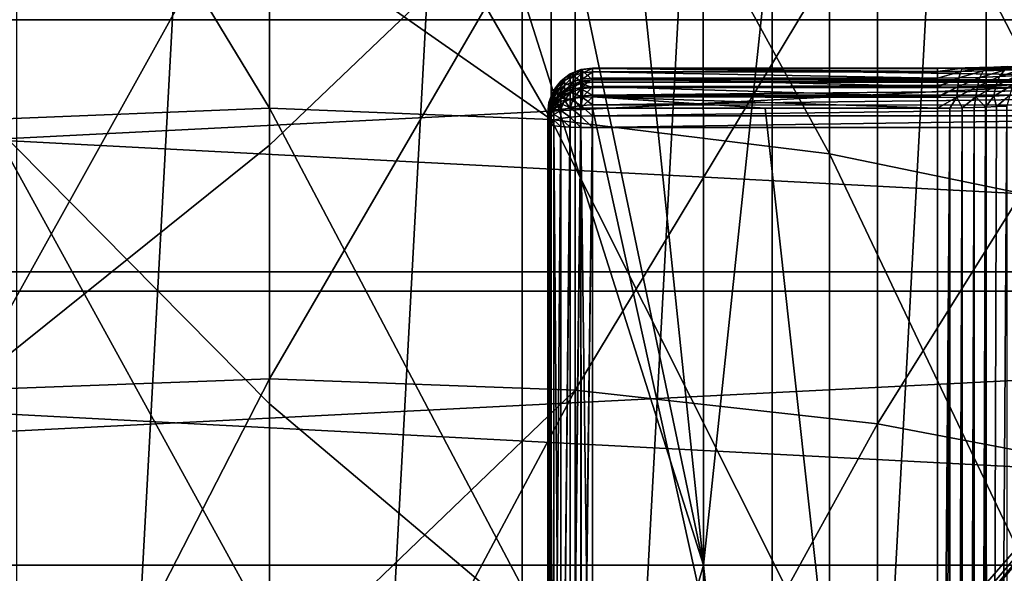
# Model space of a CAD drawing. Header units: millimetres. Extents: x -30 to 76, y -3 to 301.
# Tile 247 of 256: x -1.12 to 3.3, y 286.76 to 289.25. Entities that reach past the tile are written whole.
import ezdxf

# ---------------------------------------------------------------- set-up
doc = ezdxf.new("R2010")
doc.units = ezdxf.units.MM
doc.header["$LTSCALE"] = 81.481481
for name, color, linetype in [('132', 7, 'CONTINUOUS'), ('133', 7, 'CONTINUOUS'), ('134', 7, 'CONTINUOUS'), ('135', 7, 'CONTINUOUS'), ('183', 7, 'CONTINUOUS'), ('185', 7, 'CONTINUOUS'), ('190', 7, 'CONTINUOUS'), ('191', 7, 'CONTINUOUS'), ('192', 7, 'CONTINUOUS'), ('193', 7, 'CONTINUOUS'), ('194', 7, 'CONTINUOUS'), ('195', 7, 'CONTINUOUS'), ('196', 7, 'CONTINUOUS'), ('199', 7, 'CONTINUOUS'), ('201', 7, 'CONTINUOUS'), ('262', 7, 'CONTINUOUS'), ('280', 7, 'CONTINUOUS'), ('281', 7, 'CONTINUOUS'), ('366', 7, 'CONTINUOUS'), ('407', 7, 'CONTINUOUS'), ('408', 7, 'CONTINUOUS'), ('416', 7, 'CONTINUOUS'), ('418', 7, 'CONTINUOUS'), ('419', 7, 'CONTINUOUS')]:
    doc.layers.add(name, color=color, linetype=linetype)

msp = doc.modelspace()

# ---------------------------------------------------------------- linework, layer by layer
at = {"layer": '132', "color": 7, "linetype": 'CONTINUOUS', "true_color": 0xaaaaaa}
for points in [[(0, 290.0569, 7.6761), (1.3722, 290.0029, 7.7164), (0, 288.6884, 5.9213), (0, 290.0569, 7.6761)], [(1.3722, 287.5873, 4.7137), (0, 287.6382, 4.6696), (1.3722, 290.0029, 7.7164), (1.3722, 287.5873, 4.7137)], [(1.3722, 290.0029, 7.7164), (0, 287.6382, 4.6696), (0, 288.6884, 5.9213), (1.3722, 290.0029, 7.7164)], [(2.7313, 289.8414, 7.8371), (1.3722, 287.5873, 4.7137), (1.3722, 290.0029, 7.7164), (2.7313, 289.8414, 7.8371)], [(2.7313, 287.4348, 4.8456), (1.3722, 287.5873, 4.7137), (2.7313, 289.8414, 7.8371), (2.7313, 287.4348, 4.8456)], [(4.064, 289.574, 8.0369), (2.7313, 287.4348, 4.8456), (2.7313, 289.8414, 7.8371), (4.064, 289.574, 8.0369)], [(4.064, 287.1823, 5.064), (2.7313, 287.4348, 4.8456), (4.064, 289.574, 8.0369), (4.064, 287.1823, 5.064)], [(0, 287.6382, 4.6696), (1.3722, 287.5873, 4.7137), (0, 286.2651, 3.1421), (0, 287.6382, 4.6696)], [(1.3722, 284.9633, 1.8911), (0, 285.011, 1.8435), (1.3722, 287.5873, 4.7137), (1.3722, 284.9633, 1.8911)], [(1.3722, 287.5873, 4.7137), (0, 285.011, 1.8435), (0, 286.2651, 3.1421), (1.3722, 287.5873, 4.7137)], [(2.7313, 287.4348, 4.8456), (1.3722, 284.9633, 1.8911), (1.3722, 287.5873, 4.7137), (2.7313, 287.4348, 4.8456)], [(2.7313, 284.8207, 2.0336), (1.3722, 284.9633, 1.8911), (2.7313, 287.4348, 4.8456), (2.7313, 284.8207, 2.0336)], [(4.064, 287.1823, 5.064), (2.7313, 284.8207, 2.0336), (2.7313, 287.4348, 4.8456), (4.064, 287.1823, 5.064)], [(4.064, 284.5844, 2.2695), (2.7313, 284.8207, 2.0336), (4.064, 287.1823, 5.064), (4.064, 284.5844, 2.2695)]]:
    msp.add_3dface(points, dxfattribs=at)
at = {"layer": '133', "color": 7, "linetype": 'CONTINUOUS', "true_color": 0xaaaaaa}
for points in [[(0, 290.0569, 7.6761), (0, 288.6884, 5.9213), (-1.3722, 287.5873, 4.7137), (0, 290.0569, 7.6761)], [(0, 290.0569, 7.6761), (-1.3722, 287.5873, 4.7137), (-1.3722, 290.0029, 7.7164), (0, 290.0569, 7.6761)], [(0, 288.6884, 5.9213), (0, 287.6382, 4.6696), (-1.3722, 287.5873, 4.7137), (0, 288.6884, 5.9213)], [(0, 287.6382, 4.6696), (0, 286.2651, 3.1421), (-1.3722, 284.9633, 1.8911), (0, 287.6382, 4.6696)], [(0, 287.6382, 4.6696), (-1.3722, 284.9633, 1.8911), (-1.3722, 287.5873, 4.7137), (0, 287.6382, 4.6696)]]:
    msp.add_3dface(points, dxfattribs=at)
at = {"layer": '134', "color": 7, "linetype": 'CONTINUOUS', "true_color": 0xaaaaaa}
for points in [[(-1.2646, 288.804, 8.6123), (0, 288.8554, 8.5739), (-1.2646, 290.9382, 11.692), (-1.2646, 288.804, 8.6123)], [(-1.2646, 290.9382, 11.692), (0, 288.8554, 8.5739), (0, 289.6909, 9.7243), (-1.2646, 290.9382, 11.692)], [(0, 288.8554, 8.5739), (-1.2646, 288.804, 8.6123), (0, 287.5248, 6.8679), (0, 288.8554, 8.5739)], [(-1.2646, 286.4553, 5.6929), (0, 286.5038, 5.651), (-1.2646, 288.804, 8.6123), (-1.2646, 286.4553, 5.6929)], [(-1.2646, 288.804, 8.6123), (0, 286.5038, 5.651), (0, 287.5248, 6.8679), (-1.2646, 288.804, 8.6123)]]:
    msp.add_3dface(points, dxfattribs=at)
at = {"layer": '135', "color": 7, "linetype": 'CONTINUOUS', "true_color": 0xaaaaaa}
for points in [[(0, 290.9921, 11.6574), (0, 289.6909, 9.7243), (1.2646, 288.804, 8.6123), (0, 290.9921, 11.6574)], [(0, 290.9921, 11.6574), (1.2646, 288.804, 8.6123), (1.2646, 290.9382, 11.692), (0, 290.9921, 11.6574)], [(1.2646, 288.804, 8.6123), (2.5162, 288.6504, 8.7271), (1.2646, 290.9382, 11.692), (1.2646, 288.804, 8.6123)], [(1.2646, 290.9382, 11.692), (2.5162, 288.6504, 8.7271), (2.5162, 290.7768, 11.7955), (1.2646, 290.9382, 11.692)], [(2.5162, 288.6504, 8.7271), (3.742, 288.3961, 8.9171), (2.5162, 290.7768, 11.7955), (2.5162, 288.6504, 8.7271)], [(2.5162, 290.7768, 11.7955), (3.742, 288.3961, 8.9171), (3.742, 290.5096, 11.9668), (2.5162, 290.7768, 11.7955)], [(0, 289.6909, 9.7243), (0, 288.8554, 8.5739), (1.2646, 288.804, 8.6123), (0, 289.6909, 9.7243)], [(0, 288.8554, 8.5739), (0, 287.5248, 6.8679), (1.2646, 286.4553, 5.6929), (0, 288.8554, 8.5739)], [(0, 288.8554, 8.5739), (1.2646, 286.4553, 5.6929), (1.2646, 288.804, 8.6123), (0, 288.8554, 8.5739)], [(1.2646, 286.4553, 5.6929), (2.5162, 286.3103, 5.8184), (1.2646, 288.804, 8.6123), (1.2646, 286.4553, 5.6929)], [(1.2646, 288.804, 8.6123), (2.5162, 286.3103, 5.8184), (2.5162, 288.6504, 8.7271), (1.2646, 288.804, 8.6123)], [(2.5162, 286.3103, 5.8184), (3.742, 286.0703, 6.026), (2.5162, 288.6504, 8.7271), (2.5162, 286.3103, 5.8184)], [(2.5162, 288.6504, 8.7271), (3.742, 286.0703, 6.026), (3.742, 288.3961, 8.9171), (2.5162, 288.6504, 8.7271)], [(0, 287.5248, 6.8679), (0, 286.5038, 5.651), (1.2646, 286.4553, 5.6929), (0, 287.5248, 6.8679)]]:
    msp.add_3dface(points, dxfattribs=at)
at = {"layer": '183', "color": 7, "linetype": 'CONTINUOUS', "true_color": 0xaaaaaa}
for points in [[(3.2536, 289.0403, 128.7592), (5, 288.9832, 129.4125), (3.3163, 289.0429, 128.7292), (3.2536, 289.0403, 128.7592)], [(1.45, 288.9832, 129.4125), (5, 288.9832, 129.4125), (1.45, 289.0358, 128.8113), (1.45, 288.9832, 129.4125)], [(1.45, 289.0358, 128.8113), (5, 288.9832, 129.4125), (3, 289.0358, 128.8113), (1.45, 289.0358, 128.8113)], [(3, 289.0358, 128.8113), (5, 288.9832, 129.4125), (3.1257, 289.0369, 128.7986), (3, 289.0358, 128.8113)], [(3.1257, 289.0369, 128.7986), (5, 288.9832, 129.4125), (3.2536, 289.0403, 128.7592), (3.1257, 289.0369, 128.7986)]]:
    msp.add_3dface(points, dxfattribs=at)
at = {"layer": '185', "color": 7, "linetype": 'CONTINUOUS', "true_color": 0xaaaaaa}
for points in [[(5, 288.9832, 129.4125), (1.45, 288.9832, 129.4125), (1.45, 288.972, 129.463), (5, 288.9832, 129.4125)], [(5, 288.972, 129.4632), (5, 288.9832, 129.4125), (1.45, 288.972, 129.463), (5, 288.972, 129.4632)], [(5, 288.9481, 129.5093), (5, 288.972, 129.4632), (1.45, 288.9482, 129.5092), (5, 288.9481, 129.5093)], [(1.45, 288.9482, 129.5092), (5, 288.972, 129.4632), (1.45, 288.972, 129.463), (1.45, 288.9482, 129.5092)], [(1.45, 288.9132, 129.5476), (5, 288.9481, 129.5093), (1.45, 288.9482, 129.5092), (1.45, 288.9132, 129.5476)], [(5, 288.9132, 129.5477), (5, 288.9481, 129.5093), (1.45, 288.9132, 129.5476), (5, 288.9132, 129.5477)], [(5, 288.8695, 129.5758), (5, 288.9132, 129.5477), (1.45, 288.8696, 129.5758), (5, 288.8695, 129.5758)], [(1.45, 288.8696, 129.5758), (5, 288.9132, 129.5477), (1.45, 288.9132, 129.5476), (1.45, 288.8696, 129.5758)], [(1.45, 288.8201, 129.5918), (5, 288.8695, 129.5758), (1.45, 288.8696, 129.5758), (1.45, 288.8201, 129.5918)], [(5, 288.8201, 129.5918), (5, 288.8695, 129.5758), (1.45, 288.8201, 129.5918), (5, 288.8201, 129.5918)], [(5, 288.7682, 129.5944), (5, 288.8201, 129.5918), (1.45, 288.7682, 129.5944), (5, 288.7682, 129.5944)], [(1.45, 288.7682, 129.5944), (5, 288.8201, 129.5918), (1.45, 288.8201, 129.5918), (1.45, 288.7682, 129.5944)]]:
    msp.add_3dface(points, dxfattribs=at)
at = {"layer": '190', "color": 7, "linetype": 'CONTINUOUS', "true_color": 0xaaaaaa}
for points in [[(3.2233, 289.0377, 128.7246), (3.3263, 289.0419, 128.6765), (3.2065, 289.0227, 128.6768), (3.2233, 289.0377, 128.7246)], [(3.2065, 289.0227, 128.6768), (3.3263, 289.0419, 128.6765), (3.3017, 289.0265, 128.6324), (3.2065, 289.0227, 128.6768)], [(3.2536, 289.0403, 128.7592), (3.3163, 289.0429, 128.7292), (3.2233, 289.0377, 128.7246), (3.2536, 289.0403, 128.7592)], [(3.2233, 289.0377, 128.7246), (3.3163, 289.0429, 128.7292), (3.3263, 289.0419, 128.6765), (3.2233, 289.0377, 128.7246)], [(3, 289.0358, 128.8113), (3.1257, 289.0369, 128.7986), (3, 289.0342, 128.7637), (3, 289.0358, 128.8113)], [(3, 289.0342, 128.7637), (3.1257, 289.0369, 128.7986), (3.1134, 289.0351, 128.754), (3, 289.0342, 128.7637)], [(3, 289.0342, 128.7637), (3.1134, 289.0351, 128.754), (3, 289.0335, 128.7594), (3, 289.0342, 128.7637)], [(3, 289.0335, 128.7594), (3.1134, 289.0351, 128.754), (3, 289.0195, 128.7131), (3, 289.0335, 128.7594)], [(3, 289.0195, 128.7131), (3.1134, 289.0351, 128.754), (3.1049, 289.0203, 128.704), (3, 289.0195, 128.7131)], [(3, 289.0195, 128.7131), (3.1049, 289.0203, 128.704), (3, 289.018, 128.7099), (3, 289.0195, 128.7131)], [(3, 289.018, 128.7099), (3.1049, 289.0203, 128.704), (3, 288.9908, 128.6666), (3, 289.018, 128.7099)], [(3, 288.9908, 128.6666), (3.1049, 289.0203, 128.704), (3.0972, 288.9915, 128.6581), (3, 288.9908, 128.6666)], [(3.1049, 289.0203, 128.704), (3.2065, 289.0227, 128.6768), (3.0972, 288.9915, 128.6581), (3.1049, 289.0203, 128.704)], [(3.0972, 288.9915, 128.6581), (3.2065, 289.0227, 128.6768), (3.1914, 288.9937, 128.6329), (3.0972, 288.9915, 128.6581)], [(3.1134, 289.0351, 128.754), (3.2233, 289.0377, 128.7246), (3.1049, 289.0203, 128.704), (3.1134, 289.0351, 128.754)], [(3.1049, 289.0203, 128.704), (3.2233, 289.0377, 128.7246), (3.2065, 289.0227, 128.6768), (3.1049, 289.0203, 128.704)], [(3.1134, 289.0351, 128.754), (3.1257, 289.0369, 128.7986), (3.2233, 289.0377, 128.7246), (3.1134, 289.0351, 128.754)], [(3.1257, 289.0369, 128.7986), (3.2536, 289.0403, 128.7592), (3.2233, 289.0377, 128.7246), (3.1257, 289.0369, 128.7986)], [(3.1914, 288.9937, 128.6329), (3.2798, 288.9972, 128.5917), (3.18, 288.9532, 128.5978), (3.1914, 288.9937, 128.6329)], [(3.18, 288.9532, 128.5978), (3.2798, 288.9972, 128.5917), (3.2631, 288.9564, 128.5591), (3.18, 288.9532, 128.5978)], [(3.2065, 289.0227, 128.6768), (3.3017, 289.0265, 128.6324), (3.1914, 288.9937, 128.6329), (3.2065, 289.0227, 128.6768)], [(3.1914, 288.9937, 128.6329), (3.3017, 289.0265, 128.6324), (3.2798, 288.9972, 128.5917), (3.1914, 288.9937, 128.6329)], [(3.2798, 288.9972, 128.5917), (3.3596, 289.0019, 128.5359), (3.2631, 288.9564, 128.5591), (3.2798, 288.9972, 128.5917)], [(3.2631, 288.9564, 128.5591), (3.3596, 289.0019, 128.5359), (3.3382, 288.9609, 128.5067), (3.2631, 288.9564, 128.5591)], [(3.3017, 289.0265, 128.6324), (3.3878, 289.0317, 128.5722), (3.2798, 288.9972, 128.5917), (3.3017, 289.0265, 128.6324)], [(3.2798, 288.9972, 128.5917), (3.3878, 289.0317, 128.5722), (3.3596, 289.0019, 128.5359), (3.2798, 288.9972, 128.5917)], [(3, 288.9908, 128.6666), (3.0972, 288.9915, 128.6581), (3, 288.9522, 128.6307), (3, 288.9908, 128.6666)], [(3, 288.9522, 128.6307), (3.0972, 288.9915, 128.6581), (3, 288.9505, 128.6295), (3, 288.9522, 128.6307)], [(3, 288.9505, 128.6295), (3.0972, 288.9915, 128.6581), (3.0914, 288.9512, 128.6215), (3, 288.9505, 128.6295)], [(3.0914, 288.9512, 128.6215), (3.18, 288.9532, 128.5978), (3.088, 288.9042, 128.5978), (3.0914, 288.9512, 128.6215)], [(3.088, 288.9042, 128.5978), (3.18, 288.9532, 128.5978), (3.1732, 288.9061, 128.575), (3.088, 288.9042, 128.5978)], [(3.0972, 288.9915, 128.6581), (3.1914, 288.9937, 128.6329), (3.0914, 288.9512, 128.6215), (3.0972, 288.9915, 128.6581)], [(3.0914, 288.9512, 128.6215), (3.1914, 288.9937, 128.6329), (3.18, 288.9532, 128.5978), (3.0914, 288.9512, 128.6215)], [(3.18, 288.9532, 128.5978), (3.2631, 288.9564, 128.5591), (3.1732, 288.9061, 128.575), (3.18, 288.9532, 128.5978)], [(3.1732, 288.9061, 128.575), (3.2631, 288.9564, 128.5591), (3.2532, 288.9092, 128.5378), (3.1732, 288.9061, 128.575)], [(3.2631, 288.9564, 128.5591), (3.3382, 288.9609, 128.5067), (3.2532, 288.9092, 128.5378), (3.2631, 288.9564, 128.5591)], [(3.2532, 288.9092, 128.5378), (3.3382, 288.9609, 128.5067), (3.3255, 288.9134, 128.4873), (3.2532, 288.9092, 128.5378)], [(3, 288.9505, 128.6295), (3.0914, 288.9512, 128.6215), (3, 288.9063, 128.6064), (3, 288.9505, 128.6295)], [(3, 288.9063, 128.6064), (3.0914, 288.9512, 128.6215), (3, 288.9036, 128.6055), (3, 288.9063, 128.6064)], [(3, 288.9036, 128.6055), (3.0914, 288.9512, 128.6215), (3.088, 288.9042, 128.5978), (3, 288.9036, 128.6055)], [(3.1732, 288.9061, 128.575), (3.2532, 288.9092, 128.5378), (3.2169, 288.8598, 128.5455), (3.1732, 288.9061, 128.575)], [(3.2169, 288.8598, 128.5455), (3.2532, 288.9092, 128.5378), (3.266, 288.8621, 128.5184), (3.2169, 288.8598, 128.5455)], [(3.2532, 288.9092, 128.5378), (3.3255, 288.9134, 128.4873), (3.266, 288.8621, 128.5184), (3.2532, 288.9092, 128.5378)], [(3.266, 288.8621, 128.5184), (3.3255, 288.9134, 128.4873), (3.3117, 288.8648, 128.4861), (3.266, 288.8621, 128.5184)], [(3, 288.9036, 128.6055), (3.088, 288.9042, 128.5978), (3, 288.8557, 128.5948), (3, 288.9036, 128.6055)], [(3, 288.8557, 128.5948), (3.088, 288.9042, 128.5978), (3.056, 288.856, 128.5917), (3, 288.8557, 128.5948)], [(3.056, 288.856, 128.5917), (3.088, 288.9042, 128.5978), (3.1113, 288.8567, 128.5823), (3.056, 288.856, 128.5917)], [(3.088, 288.9042, 128.5978), (3.1732, 288.9061, 128.575), (3.1113, 288.8567, 128.5823), (3.088, 288.9042, 128.5978)], [(3.1113, 288.8567, 128.5823), (3.1732, 288.9061, 128.575), (3.1651, 288.858, 128.5668), (3.1113, 288.8567, 128.5823)], [(3.1651, 288.858, 128.5668), (3.1732, 288.9061, 128.575), (3.2169, 288.8598, 128.5455), (3.1651, 288.858, 128.5668)]]:
    msp.add_3dface(points, dxfattribs=at)
at = {"layer": '191', "color": 7, "linetype": 'CONTINUOUS', "true_color": 0xaaaaaa}
for points in [[(1.45, 289.0358, 128.8113), (3, 289.0358, 128.8113), (3, 289.0342, 128.7637), (1.45, 289.0358, 128.8113)], [(1.45, 289.0358, 128.8113), (3, 289.0342, 128.7637), (3, 289.0335, 128.7594), (1.45, 289.0358, 128.8113)], [(1.45, 289.0358, 128.8113), (3, 289.0335, 128.7594), (1.45, 289.0335, 128.7594), (1.45, 289.0358, 128.8113)], [(3, 289.0335, 128.7594), (3, 289.0195, 128.7131), (1.45, 289.0335, 128.7594), (3, 289.0335, 128.7594)], [(3, 289.0195, 128.7131), (3, 289.018, 128.7099), (1.45, 289.0335, 128.7594), (3, 289.0195, 128.7131)], [(1.45, 289.0335, 128.7594), (3, 289.018, 128.7099), (1.45, 289.018, 128.7098), (1.45, 289.0335, 128.7594)], [(3, 289.018, 128.7099), (3, 288.9908, 128.6666), (1.45, 289.018, 128.7098), (3, 289.018, 128.7099)], [(1.45, 289.018, 128.7098), (3, 288.9908, 128.6666), (1.45, 288.9902, 128.6659), (1.45, 289.018, 128.7098)], [(3, 288.9908, 128.6666), (3, 288.9522, 128.6307), (1.45, 288.9902, 128.6659), (3, 288.9908, 128.6666)], [(1.45, 288.9902, 128.6659), (3, 288.9522, 128.6307), (1.45, 288.9521, 128.6306), (1.45, 288.9902, 128.6659)], [(3, 288.9522, 128.6307), (3, 288.9505, 128.6295), (1.45, 288.9521, 128.6306), (3, 288.9522, 128.6307)], [(3, 288.9505, 128.6295), (3, 288.9063, 128.6064), (1.45, 288.9521, 128.6306), (3, 288.9505, 128.6295)], [(1.45, 288.9521, 128.6306), (3, 288.9063, 128.6064), (1.45, 288.9061, 128.6064), (1.45, 288.9521, 128.6306)], [(3, 288.9063, 128.6064), (3, 288.9036, 128.6055), (1.45, 288.9061, 128.6064), (3, 288.9063, 128.6064)], [(3, 288.9036, 128.6055), (3, 288.8557, 128.5948), (1.45, 288.9061, 128.6064), (3, 288.9036, 128.6055)], [(1.45, 288.9061, 128.6064), (3, 288.8557, 128.5948), (2.2258, 288.8557, 128.5948), (1.45, 288.9061, 128.6064)], [(1.45, 288.8557, 128.5948), (1.45, 288.9061, 128.6064), (2.2258, 288.8557, 128.5948), (1.45, 288.8557, 128.5948)]]:
    msp.add_3dface(points, dxfattribs=at)
at = {"layer": '192', "color": 7, "linetype": 'CONTINUOUS', "true_color": 0xaaaaaa}
for points in [[(1.3086, 288.9774, 128.8062), (1.35, 289.0091, 128.809), (1.3253, 288.9906, 128.767), (1.3086, 288.9774, 128.8062)], [(1.3253, 288.9906, 128.767), (1.35, 289.0091, 128.809), (1.3632, 289.014, 128.7629), (1.3253, 288.9906, 128.767)], [(1.3253, 288.9906, 128.767), (1.3632, 289.014, 128.7629), (1.3253, 288.9784, 128.7282), (1.3253, 288.9906, 128.767)], [(1.3253, 288.9784, 128.7282), (1.3632, 289.014, 128.7629), (1.3632, 289, 128.7182), (1.3253, 288.9784, 128.7282)], [(1.3253, 288.9784, 128.7282), (1.3632, 289, 128.7182), (1.3253, 288.9567, 128.6938), (1.3253, 288.9784, 128.7282)], [(1.3253, 288.9567, 128.6938), (1.3632, 289, 128.7182), (1.3632, 288.975, 128.6786), (1.3253, 288.9567, 128.6938)], [(1.35, 289.0091, 128.809), (1.3982, 289.029, 128.8107), (1.3632, 289.014, 128.7629), (1.35, 289.0091, 128.809)], [(1.3632, 289.014, 128.7629), (1.3982, 289.029, 128.8107), (1.4055, 289.0286, 128.7603), (1.3632, 289.014, 128.7629)], [(1.3632, 289.014, 128.7629), (1.4055, 289.0286, 128.7603), (1.3632, 289, 128.7182), (1.3632, 289.014, 128.7629)], [(1.3632, 289, 128.7182), (1.4055, 289.0286, 128.7603), (1.4055, 289.0135, 128.7119), (1.3632, 289, 128.7182)], [(1.3632, 289, 128.7182), (1.4055, 289.0135, 128.7119), (1.3632, 288.975, 128.6786), (1.3632, 289, 128.7182)], [(1.3632, 288.975, 128.6786), (1.4055, 289.0135, 128.7119), (1.4055, 288.9864, 128.6691), (1.3632, 288.975, 128.6786)], [(1.3982, 289.029, 128.8107), (1.45, 289.0358, 128.8113), (1.4055, 289.0286, 128.7603), (1.3982, 289.029, 128.8107)], [(1.45, 289.0358, 128.8113), (1.45, 289.0335, 128.7594), (1.4055, 289.0286, 128.7603), (1.45, 289.0358, 128.8113)], [(1.45, 289.0335, 128.7594), (1.45, 289.018, 128.7098), (1.4055, 289.0135, 128.7119), (1.45, 289.0335, 128.7594)], [(1.4055, 289.0286, 128.7603), (1.45, 289.0335, 128.7594), (1.4055, 289.0135, 128.7119), (1.4055, 289.0286, 128.7603)], [(1.45, 289.018, 128.7098), (1.45, 288.9902, 128.6659), (1.4055, 288.9864, 128.6691), (1.45, 289.018, 128.7098)], [(1.4055, 289.0135, 128.7119), (1.45, 289.018, 128.7098), (1.4055, 288.9864, 128.6691), (1.4055, 289.0135, 128.7119)], [(1.2698, 288.922, 128.7789), (1.2768, 288.9361, 128.8026), (1.2936, 288.9594, 128.7724), (1.2698, 288.922, 128.7789)], [(1.2698, 288.922, 128.7789), (1.2936, 288.9594, 128.7724), (1.2698, 288.9153, 128.7574), (1.2698, 288.922, 128.7789)], [(1.2698, 288.9153, 128.7574), (1.2936, 288.9594, 128.7724), (1.2936, 288.9497, 128.7415), (1.2698, 288.9153, 128.7574)], [(1.2768, 288.9361, 128.8026), (1.3086, 288.9774, 128.8062), (1.2936, 288.9594, 128.7724), (1.2768, 288.9361, 128.8026)], [(1.2936, 288.9594, 128.7724), (1.3086, 288.9774, 128.8062), (1.3253, 288.9906, 128.767), (1.2936, 288.9594, 128.7724)], [(1.2936, 288.9594, 128.7724), (1.3253, 288.9906, 128.767), (1.2936, 288.9497, 128.7415), (1.2936, 288.9594, 128.7724)], [(1.2936, 288.9497, 128.7415), (1.3253, 288.9906, 128.767), (1.3253, 288.9784, 128.7282), (1.2936, 288.9497, 128.7415)], [(1.2936, 288.9497, 128.7415), (1.3253, 288.9784, 128.7282), (1.2936, 288.9324, 128.7141), (1.2936, 288.9497, 128.7415)], [(1.2936, 288.9324, 128.7141), (1.3253, 288.9784, 128.7282), (1.3253, 288.9567, 128.6938), (1.2936, 288.9324, 128.7141)], [(1.2936, 288.9324, 128.7141), (1.3253, 288.9567, 128.6938), (1.2936, 288.9086, 128.6921), (1.2936, 288.9324, 128.7141)], [(1.2936, 288.9086, 128.6921), (1.3253, 288.9567, 128.6938), (1.3253, 288.9269, 128.6662), (1.2936, 288.9086, 128.6921)], [(1.3253, 288.9567, 128.6938), (1.3632, 288.975, 128.6786), (1.3253, 288.9269, 128.6662), (1.3253, 288.9567, 128.6938)], [(1.3253, 288.9269, 128.6662), (1.3632, 288.975, 128.6786), (1.3632, 288.9406, 128.6468), (1.3253, 288.9269, 128.6662)], [(1.3632, 288.975, 128.6786), (1.4055, 288.9864, 128.6691), (1.3632, 288.9406, 128.6468), (1.3632, 288.975, 128.6786)], [(1.3632, 288.9406, 128.6468), (1.4055, 288.9864, 128.6691), (1.4055, 288.9492, 128.6347), (1.3632, 288.9406, 128.6468)], [(1.45, 288.9902, 128.6659), (1.45, 288.9521, 128.6306), (1.4055, 288.9492, 128.6347), (1.45, 288.9902, 128.6659)], [(1.4055, 288.9864, 128.6691), (1.45, 288.9902, 128.6659), (1.4055, 288.9492, 128.6347), (1.4055, 288.9864, 128.6691)], [(1.255, 288.8804, 128.7862), (1.2568, 288.8881, 128.7984), (1.2698, 288.922, 128.7789), (1.255, 288.8804, 128.7862)], [(1.255, 288.8804, 128.7862), (1.2698, 288.922, 128.7789), (1.255, 288.8769, 128.7752), (1.255, 288.8804, 128.7862)], [(1.255, 288.8769, 128.7752), (1.2698, 288.922, 128.7789), (1.2698, 288.9153, 128.7574), (1.255, 288.8769, 128.7752)], [(1.255, 288.8769, 128.7752), (1.2698, 288.9153, 128.7574), (1.255, 288.8707, 128.7654), (1.255, 288.8769, 128.7752)], [(1.255, 288.8707, 128.7654), (1.2698, 288.9153, 128.7574), (1.2698, 288.9032, 128.7384), (1.255, 288.8707, 128.7654)], [(1.2568, 288.8881, 128.7984), (1.2768, 288.9361, 128.8026), (1.2698, 288.922, 128.7789), (1.2568, 288.8881, 128.7984)], [(1.2698, 288.9153, 128.7574), (1.2936, 288.9497, 128.7415), (1.2698, 288.9032, 128.7384), (1.2698, 288.9153, 128.7574)], [(1.2698, 288.9032, 128.7384), (1.2936, 288.9497, 128.7415), (1.2936, 288.9324, 128.7141), (1.2698, 288.9032, 128.7384)], [(1.2698, 288.9032, 128.7384), (1.2936, 288.9324, 128.7141), (1.2698, 288.8867, 128.7231), (1.2698, 288.9032, 128.7384)], [(1.2698, 288.8867, 128.7231), (1.2936, 288.9324, 128.7141), (1.2936, 288.9086, 128.6921), (1.2698, 288.8867, 128.7231)], [(1.2936, 288.9086, 128.6921), (1.3253, 288.9269, 128.6662), (1.2936, 288.8799, 128.677), (1.2936, 288.9086, 128.6921)], [(1.2936, 288.8799, 128.677), (1.3253, 288.9269, 128.6662), (1.3253, 288.8909, 128.6473), (1.2936, 288.8799, 128.677)], [(1.3253, 288.9269, 128.6662), (1.3632, 288.9406, 128.6468), (1.3253, 288.8909, 128.6473), (1.3253, 288.9269, 128.6662)], [(1.3253, 288.8909, 128.6473), (1.3632, 288.9406, 128.6468), (1.3632, 288.8992, 128.6249), (1.3253, 288.8909, 128.6473)], [(1.3632, 288.9406, 128.6468), (1.4055, 288.9492, 128.6347), (1.3632, 288.8992, 128.6249), (1.3632, 288.9406, 128.6468)], [(1.3632, 288.8992, 128.6249), (1.4055, 288.9492, 128.6347), (1.4055, 288.9044, 128.6111), (1.3632, 288.8992, 128.6249)], [(1.45, 288.9521, 128.6306), (1.45, 288.9061, 128.6064), (1.4055, 288.9044, 128.6111), (1.45, 288.9521, 128.6306)], [(1.4055, 288.9492, 128.6347), (1.45, 288.9521, 128.6306), (1.4055, 288.9044, 128.6111), (1.4055, 288.9492, 128.6347)], [(1.25, 288.8365, 128.7939), (1.2568, 288.8881, 128.7984), (1.255, 288.8804, 128.7862), (1.25, 288.8365, 128.7939)], [(1.25, 288.8365, 128.7939), (1.255, 288.8804, 128.7862), (1.255, 288.8769, 128.7752), (1.25, 288.8365, 128.7939)], [(1.25, 288.8365, 128.7939), (1.255, 288.8769, 128.7752), (1.255, 288.8707, 128.7654), (1.25, 288.8365, 128.7939)], [(1.25, 288.8365, 128.7939), (1.255, 288.8707, 128.7654), (1.255, 288.8622, 128.7576), (1.25, 288.8365, 128.7939)], [(1.255, 288.8707, 128.7654), (1.2698, 288.9032, 128.7384), (1.255, 288.8622, 128.7576), (1.255, 288.8707, 128.7654)], [(1.255, 288.8622, 128.7576), (1.2698, 288.9032, 128.7384), (1.2698, 288.8867, 128.7231), (1.255, 288.8622, 128.7576)], [(1.255, 288.8622, 128.7576), (1.2698, 288.8867, 128.7231), (1.255, 288.852, 128.7522), (1.255, 288.8622, 128.7576)], [(1.255, 288.852, 128.7522), (1.2698, 288.8867, 128.7231), (1.2698, 288.8667, 128.7125), (1.255, 288.852, 128.7522)], [(1.255, 288.852, 128.7522), (1.2698, 288.8667, 128.7125), (1.2568, 288.8415, 128.7424), (1.255, 288.852, 128.7522)], [(1.2568, 288.8415, 128.7424), (1.2698, 288.8667, 128.7125), (1.2768, 288.8461, 128.6943), (1.2568, 288.8415, 128.7424)], [(1.2698, 288.8867, 128.7231), (1.2936, 288.9086, 128.6921), (1.2698, 288.8667, 128.7125), (1.2698, 288.8867, 128.7231)], [(1.2698, 288.8667, 128.7125), (1.2936, 288.9086, 128.6921), (1.2936, 288.8799, 128.677), (1.2698, 288.8667, 128.7125)], [(1.2698, 288.8667, 128.7125), (1.2936, 288.8799, 128.677), (1.2768, 288.8461, 128.6943), (1.2698, 288.8667, 128.7125)], [(1.2768, 288.8461, 128.6943), (1.2936, 288.8799, 128.677), (1.3086, 288.8501, 128.6531), (1.2768, 288.8461, 128.6943)], [(1.2936, 288.8799, 128.677), (1.3253, 288.8909, 128.6473), (1.3086, 288.8501, 128.6531), (1.2936, 288.8799, 128.677)], [(1.3086, 288.8501, 128.6531), (1.3253, 288.8909, 128.6473), (1.35, 288.8531, 128.6215), (1.3086, 288.8501, 128.6531)], [(1.3253, 288.8909, 128.6473), (1.3632, 288.8992, 128.6249), (1.35, 288.8531, 128.6215), (1.3253, 288.8909, 128.6473)], [(1.35, 288.8531, 128.6215), (1.3632, 288.8992, 128.6249), (1.3982, 288.855, 128.6016), (1.35, 288.8531, 128.6215)], [(1.3632, 288.8992, 128.6249), (1.4055, 288.9044, 128.6111), (1.3982, 288.855, 128.6016), (1.3632, 288.8992, 128.6249)], [(1.45, 288.9061, 128.6064), (1.45, 288.8557, 128.5948), (1.3982, 288.855, 128.6016), (1.45, 288.9061, 128.6064)], [(1.4055, 288.9044, 128.6111), (1.45, 288.9061, 128.6064), (1.3982, 288.855, 128.6016), (1.4055, 288.9044, 128.6111)], [(1.25, 288.8365, 128.7939), (1.255, 288.8622, 128.7576), (1.255, 288.852, 128.7522), (1.25, 288.8365, 128.7939)], [(1.25, 288.8365, 128.7939), (1.255, 288.852, 128.7522), (1.2568, 288.8415, 128.7424), (1.25, 288.8365, 128.7939)]]:
    msp.add_3dface(points, dxfattribs=at)
at = {"layer": '193', "color": 7, "linetype": 'CONTINUOUS', "true_color": 0xaaaaaa}
for points in [[(1.35, 289.0091, 128.809), (1.3086, 288.9774, 128.8062), (1.35, 288.9565, 129.4102), (1.35, 289.0091, 128.809)], [(1.3982, 289.029, 128.8107), (1.35, 289.0091, 128.809), (1.3982, 288.9764, 129.4119), (1.3982, 289.029, 128.8107)], [(1.3982, 288.9764, 129.4119), (1.35, 289.0091, 128.809), (1.35, 288.9565, 129.4102), (1.3982, 288.9764, 129.4119)], [(1.45, 288.9832, 129.4125), (1.45, 289.0358, 128.8113), (1.3982, 289.029, 128.8107), (1.45, 288.9832, 129.4125)], [(1.45, 288.9832, 129.4125), (1.3982, 289.029, 128.8107), (1.3982, 288.9764, 129.4119), (1.45, 288.9832, 129.4125)], [(1.3086, 288.9774, 128.8062), (1.2768, 288.9361, 128.8026), (1.3086, 288.9248, 129.4074), (1.3086, 288.9774, 128.8062)], [(1.35, 288.9565, 129.4102), (1.3086, 288.9774, 128.8062), (1.3086, 288.9248, 129.4074), (1.35, 288.9565, 129.4102)], [(1.2768, 288.9361, 128.8026), (1.2568, 288.8881, 128.7984), (1.2768, 288.8835, 129.4038), (1.2768, 288.9361, 128.8026)], [(1.3086, 288.9248, 129.4074), (1.2768, 288.9361, 128.8026), (1.2768, 288.8835, 129.4038), (1.3086, 288.9248, 129.4074)], [(1.2568, 288.8881, 128.7984), (1.25, 288.8365, 128.7939), (1.2568, 288.8355, 129.3996), (1.2568, 288.8881, 128.7984)], [(1.2768, 288.8835, 129.4038), (1.2568, 288.8881, 128.7984), (1.2568, 288.8355, 129.3996), (1.2768, 288.8835, 129.4038)], [(1.2568, 288.8355, 129.3996), (1.25, 288.8365, 128.7939), (1.25, 288.7839, 129.3951), (1.2568, 288.8355, 129.3996)]]:
    msp.add_3dface(points, dxfattribs=at)
at = {"layer": '194', "color": 7, "linetype": 'CONTINUOUS', "true_color": 0xaaaaaa}
for points in [[(1.35, 288.9565, 129.4102), (1.3086, 288.9248, 129.4074), (1.35, 288.9468, 129.4539), (1.35, 288.9565, 129.4102)], [(1.3982, 288.9764, 129.4119), (1.35, 288.9565, 129.4102), (1.3982, 288.9656, 129.4607), (1.3982, 288.9764, 129.4119)], [(1.35, 288.9565, 129.4102), (1.35, 288.9468, 129.4539), (1.3982, 288.9656, 129.4607), (1.35, 288.9565, 129.4102)], [(1.35, 288.9468, 129.4539), (1.3982, 288.9426, 129.5053), (1.3982, 288.9656, 129.4607), (1.35, 288.9468, 129.4539)], [(1.45, 288.972, 129.463), (1.45, 288.9832, 129.4125), (1.3982, 288.9764, 129.4119), (1.45, 288.972, 129.463)], [(1.45, 288.972, 129.463), (1.3982, 288.9764, 129.4119), (1.3982, 288.9656, 129.4607), (1.45, 288.972, 129.463)], [(1.45, 288.9482, 129.5092), (1.45, 288.972, 129.463), (1.3982, 288.9656, 129.4607), (1.45, 288.9482, 129.5092)], [(1.3982, 288.9426, 129.5053), (1.45, 288.9482, 129.5092), (1.3982, 288.9656, 129.4607), (1.3982, 288.9426, 129.5053)], [(1.3086, 288.9248, 129.4074), (1.2768, 288.8835, 129.4038), (1.3086, 288.9169, 129.4431), (1.3086, 288.9248, 129.4074)], [(1.2768, 288.8835, 129.4038), (1.2768, 288.878, 129.429), (1.3086, 288.9169, 129.4431), (1.2768, 288.8835, 129.4038)], [(1.2768, 288.878, 129.429), (1.3086, 288.9001, 129.4758), (1.3086, 288.9169, 129.4431), (1.2768, 288.878, 129.429)], [(1.3086, 288.9248, 129.4074), (1.3086, 288.9169, 129.4431), (1.35, 288.9468, 129.4539), (1.3086, 288.9248, 129.4074)], [(1.3086, 288.9169, 129.4431), (1.35, 288.9262, 129.4939), (1.35, 288.9468, 129.4539), (1.3086, 288.9169, 129.4431)], [(1.3086, 288.9001, 129.4758), (1.35, 288.8959, 129.5272), (1.35, 288.9262, 129.4939), (1.3086, 288.9001, 129.4758)], [(1.3086, 288.9001, 129.4758), (1.35, 288.9262, 129.4939), (1.3086, 288.9169, 129.4431), (1.3086, 288.9001, 129.4758)], [(1.35, 288.9262, 129.4939), (1.3982, 288.9426, 129.5053), (1.35, 288.9468, 129.4539), (1.35, 288.9262, 129.4939)], [(1.35, 288.9262, 129.4939), (1.3982, 288.9088, 129.5424), (1.3982, 288.9426, 129.5053), (1.35, 288.9262, 129.4939)], [(1.35, 288.8959, 129.5272), (1.3982, 288.9088, 129.5424), (1.35, 288.9262, 129.4939), (1.35, 288.8959, 129.5272)], [(1.35, 288.8959, 129.5272), (1.3982, 288.8666, 129.5696), (1.3982, 288.9088, 129.5424), (1.35, 288.8959, 129.5272)], [(1.45, 288.9132, 129.5476), (1.45, 288.9482, 129.5092), (1.3982, 288.9426, 129.5053), (1.45, 288.9132, 129.5476)], [(1.3982, 288.9088, 129.5424), (1.45, 288.9132, 129.5476), (1.3982, 288.9426, 129.5053), (1.3982, 288.9088, 129.5424)], [(1.45, 288.8696, 129.5758), (1.45, 288.9132, 129.5476), (1.3982, 288.9088, 129.5424), (1.45, 288.8696, 129.5758)], [(1.3982, 288.8666, 129.5696), (1.45, 288.8696, 129.5758), (1.3982, 288.9088, 129.5424), (1.3982, 288.8666, 129.5696)], [(1.2768, 288.8835, 129.4038), (1.2568, 288.8355, 129.3996), (1.2768, 288.878, 129.429), (1.2768, 288.8835, 129.4038)], [(1.2568, 288.8355, 129.3996), (1.2568, 288.8326, 129.4126), (1.2768, 288.878, 129.429), (1.2568, 288.8355, 129.3996)], [(1.2568, 288.8326, 129.4126), (1.2768, 288.8661, 129.4521), (1.2768, 288.878, 129.429), (1.2568, 288.8326, 129.4126)], [(1.2568, 288.8264, 129.4246), (1.2768, 288.8486, 129.4714), (1.2768, 288.8661, 129.4521), (1.2568, 288.8264, 129.4246)], [(1.2568, 288.8264, 129.4246), (1.2768, 288.8661, 129.4521), (1.2568, 288.8326, 129.4126), (1.2568, 288.8264, 129.4246)], [(1.2768, 288.8661, 129.4521), (1.3086, 288.8754, 129.503), (1.3086, 288.9001, 129.4758), (1.2768, 288.8661, 129.4521)], [(1.2768, 288.8661, 129.4521), (1.3086, 288.9001, 129.4758), (1.2768, 288.878, 129.429), (1.2768, 288.8661, 129.4521)], [(1.2768, 288.8486, 129.4714), (1.3086, 288.8445, 129.5229), (1.3086, 288.8754, 129.503), (1.2768, 288.8486, 129.4714)], [(1.2768, 288.8486, 129.4714), (1.3086, 288.8754, 129.503), (1.2768, 288.8661, 129.4521), (1.2768, 288.8486, 129.4714)], [(1.3086, 288.8754, 129.503), (1.35, 288.8959, 129.5272), (1.3086, 288.9001, 129.4758), (1.3086, 288.8754, 129.503)], [(1.3086, 288.8754, 129.503), (1.35, 288.8581, 129.5516), (1.35, 288.8959, 129.5272), (1.3086, 288.8754, 129.503)], [(1.3086, 288.8445, 129.5229), (1.35, 288.8581, 129.5516), (1.3086, 288.8754, 129.503), (1.3086, 288.8445, 129.5229)], [(1.35, 288.8581, 129.5516), (1.3982, 288.8666, 129.5696), (1.35, 288.8959, 129.5272), (1.35, 288.8581, 129.5516)], [(1.35, 288.8581, 129.5516), (1.3982, 288.8189, 129.5851), (1.3982, 288.8666, 129.5696), (1.35, 288.8581, 129.5516)], [(1.45, 288.8201, 129.5918), (1.45, 288.8696, 129.5758), (1.3982, 288.8666, 129.5696), (1.45, 288.8201, 129.5918)], [(1.3982, 288.8189, 129.5851), (1.45, 288.8201, 129.5918), (1.3982, 288.8666, 129.5696), (1.3982, 288.8189, 129.5851)], [(1.2568, 288.8355, 129.3996), (1.25, 288.7839, 129.3951), (1.2568, 288.8326, 129.4126), (1.2568, 288.8355, 129.3996)], [(1.25, 288.7839, 129.3951), (1.2568, 288.8264, 129.4246), (1.2568, 288.8326, 129.4126), (1.25, 288.7839, 129.3951)], [(1.25, 288.7839, 129.3951), (1.2568, 288.8174, 129.4346), (1.2568, 288.8264, 129.4246), (1.25, 288.7839, 129.3951)], [(1.2568, 288.8174, 129.4346), (1.2768, 288.8267, 129.4854), (1.2768, 288.8486, 129.4714), (1.2568, 288.8174, 129.4346)], [(1.2568, 288.8174, 129.4346), (1.2768, 288.8486, 129.4714), (1.2568, 288.8264, 129.4246), (1.2568, 288.8174, 129.4346)], [(1.2568, 288.8061, 129.4418), (1.2768, 288.802, 129.4934), (1.2768, 288.8267, 129.4854), (1.2568, 288.8061, 129.4418)], [(1.2568, 288.8061, 129.4418), (1.2768, 288.8267, 129.4854), (1.2568, 288.8174, 129.4346), (1.2568, 288.8061, 129.4418)], [(1.2768, 288.8267, 129.4854), (1.3086, 288.8445, 129.5229), (1.2768, 288.8486, 129.4714), (1.2768, 288.8267, 129.4854)], [(1.2768, 288.8267, 129.4854), (1.3086, 288.8095, 129.5342), (1.3086, 288.8445, 129.5229), (1.2768, 288.8267, 129.4854)], [(1.2768, 288.802, 129.4934), (1.3086, 288.8095, 129.5342), (1.2768, 288.8267, 129.4854), (1.2768, 288.802, 129.4934)], [(1.3086, 288.8445, 129.5229), (1.35, 288.8152, 129.5654), (1.35, 288.8581, 129.5516), (1.3086, 288.8445, 129.5229)], [(1.3086, 288.8095, 129.5342), (1.35, 288.8152, 129.5654), (1.3086, 288.8445, 129.5229), (1.3086, 288.8095, 129.5342)], [(1.35, 288.8152, 129.5654), (1.3982, 288.8189, 129.5851), (1.35, 288.8581, 129.5516), (1.35, 288.8152, 129.5654)], [(1.25, 288.7839, 129.3951), (1.2568, 288.8061, 129.4418), (1.2568, 288.8174, 129.4346), (1.25, 288.7839, 129.3951)], [(1.25, 288.7839, 129.3951), (1.2568, 288.7933, 129.446), (1.2568, 288.8061, 129.4418), (1.25, 288.7839, 129.3951)], [(1.2568, 288.7933, 129.446), (1.25, 288.7839, 129.3951), (1.2568, 288.7799, 129.4467), (1.2568, 288.7933, 129.446)], [(1.2568, 288.7933, 129.446), (1.2768, 288.802, 129.4934), (1.2568, 288.8061, 129.4418), (1.2568, 288.7933, 129.446)], [(1.2768, 288.802, 129.4934), (1.2568, 288.7933, 129.446), (1.2768, 288.7761, 129.4948), (1.2768, 288.802, 129.4934)], [(1.2768, 288.7761, 129.4948), (1.2568, 288.7933, 129.446), (1.2568, 288.7799, 129.4467), (1.2768, 288.7761, 129.4948)], [(1.3086, 288.8095, 129.5342), (1.2768, 288.802, 129.4934), (1.3086, 288.7728, 129.536), (1.3086, 288.8095, 129.5342)], [(1.3086, 288.7728, 129.536), (1.2768, 288.802, 129.4934), (1.2768, 288.7761, 129.4948), (1.3086, 288.7728, 129.536)], [(1.35, 288.8152, 129.5654), (1.3086, 288.8095, 129.5342), (1.35, 288.7703, 129.5677), (1.35, 288.8152, 129.5654)], [(1.35, 288.7703, 129.5677), (1.3086, 288.8095, 129.5342), (1.3086, 288.7728, 129.536), (1.35, 288.7703, 129.5677)], [(1.3982, 288.8189, 129.5851), (1.35, 288.8152, 129.5654), (1.3982, 288.7688, 129.5877), (1.3982, 288.8189, 129.5851)], [(1.3982, 288.7688, 129.5877), (1.35, 288.8152, 129.5654), (1.35, 288.7703, 129.5677), (1.3982, 288.7688, 129.5877)], [(1.45, 288.7682, 129.5944), (1.45, 288.8201, 129.5918), (1.3982, 288.8189, 129.5851), (1.45, 288.7682, 129.5944)], [(1.45, 288.7682, 129.5944), (1.3982, 288.8189, 129.5851), (1.3982, 288.7688, 129.5877), (1.45, 288.7682, 129.5944)]]:
    msp.add_3dface(points, dxfattribs=at)
at = {"layer": '195', "color": 7, "linetype": 'CONTINUOUS', "true_color": 0xaaaaaa}
for points in [[(1.2568, 288.7799, 129.4467), (1.25, 288.7839, 129.3951), (1.2568, 284.6924, 129.125), (1.2568, 288.7799, 129.4467)], [(1.2568, 284.6924, 129.125), (1.25, 288.7839, 129.3951), (1.2561, 284.6926, 129.1221), (1.2568, 284.6924, 129.125)], [(1.2561, 284.6926, 129.1221), (1.25, 288.7839, 129.3951), (1.25, 286.7358, 129.2339), (1.2561, 284.6926, 129.1221)], [(1.2768, 288.7761, 129.4948), (1.2568, 288.7799, 129.4467), (1.2768, 284.6886, 129.1731), (1.2768, 288.7761, 129.4948)], [(1.2768, 284.6886, 129.1731), (1.2568, 288.7799, 129.4467), (1.2756, 284.6887, 129.171), (1.2768, 284.6886, 129.1731)], [(1.2756, 284.6887, 129.171), (1.2568, 288.7799, 129.4467), (1.2568, 284.6924, 129.125), (1.2756, 284.6887, 129.171)], [(1.3086, 288.7728, 129.536), (1.2768, 288.7761, 129.4948), (1.3087, 284.6853, 129.2144), (1.3086, 288.7728, 129.536)], [(1.3087, 284.6853, 129.2144), (1.2768, 288.7761, 129.4948), (1.2768, 284.6886, 129.1731), (1.3087, 284.6853, 129.2144)], [(1.35, 288.7703, 129.5677), (1.3086, 288.7728, 129.536), (1.3087, 284.6853, 129.2144), (1.35, 288.7703, 129.5677)], [(1.35, 284.6828, 129.246), (1.35, 288.7703, 129.5677), (1.3087, 284.6853, 129.2144), (1.35, 284.6828, 129.246)], [(1.3982, 288.7688, 129.5877), (1.35, 288.7703, 129.5677), (1.3523, 284.6827, 129.2473), (1.3982, 288.7688, 129.5877)], [(1.3523, 284.6827, 129.2473), (1.35, 288.7703, 129.5677), (1.35, 284.6828, 129.246), (1.3523, 284.6827, 129.2473)], [(1.3982, 284.6813, 129.266), (1.3982, 288.7688, 129.5877), (1.3523, 284.6827, 129.2473), (1.3982, 284.6813, 129.266)], [(1.45, 288.7682, 129.5944), (1.3982, 288.7688, 129.5877), (1.45, 284.6807, 129.2728), (1.45, 288.7682, 129.5944)], [(1.45, 284.6807, 129.2728), (1.3982, 288.7688, 129.5877), (1.4013, 284.6812, 129.2667), (1.45, 284.6807, 129.2728)], [(1.4013, 284.6812, 129.2667), (1.3982, 288.7688, 129.5877), (1.3982, 284.6813, 129.266), (1.4013, 284.6812, 129.2667)]]:
    msp.add_3dface(points, dxfattribs=at)
at = {"layer": '196', "color": 7, "linetype": 'CONTINUOUS', "true_color": 0xaaaaaa}
for points in [[(1.25, 288.7839, 129.3951), (1.25, 288.8365, 128.7939), (1.25, 286.7905, 128.5969), (1.25, 288.7839, 129.3951)], [(1.25, 286.7358, 129.2339), (1.25, 288.7839, 129.3951), (1.25, 286.7905, 128.5969), (1.25, 286.7358, 129.2339)], [(1.25, 284.7258, 128.7371), (1.25, 286.7358, 129.2339), (1.25, 286.7905, 128.5969), (1.25, 284.7258, 128.7371)], [(1.25, 284.7552, 128.4009), (1.25, 284.7258, 128.7371), (1.25, 286.7905, 128.5969), (1.25, 284.7552, 128.4009)]]:
    msp.add_3dface(points, dxfattribs=at)
at = {"layer": '199', "color": 7, "linetype": 'CONTINUOUS', "true_color": 0xaaaaaa}
for points in [[(5, 288.7682, 129.5944), (1.4141, 284.517, 129.2599), (1.3691, 284.4446, 129.2542), (5, 288.7682, 129.5944)], [(5, 288.7682, 129.5944), (1.3691, 284.4446, 129.2542), (3.3, 279.194, 128.8409), (5, 288.7682, 129.5944)], [(5, 288.7682, 129.5944), (1.4413, 284.5969, 129.2662), (1.4141, 284.517, 129.2599), (5, 288.7682, 129.5944)], [(5, 288.7682, 129.5944), (1.45, 284.6807, 129.2728), (1.4413, 284.5969, 129.2662), (5, 288.7682, 129.5944)], [(5, 288.7682, 129.5944), (1.45, 288.7682, 129.5944), (1.45, 284.6807, 129.2728), (5, 288.7682, 129.5944)], [(5, 279.194, 128.8409), (5, 288.7682, 129.5944), (3.3, 279.194, 128.8409), (5, 279.194, 128.8409)]]:
    msp.add_3dface(points, dxfattribs=at)
at = {"layer": '201', "color": 7, "linetype": 'CONTINUOUS', "true_color": 0xaaaaaa}
for points in [[(3.266, 288.8621, 128.5184), (3.3117, 288.8648, 128.4861), (3.2214, 274.8431, 127.1936), (3.266, 288.8621, 128.5184)], [(3.2214, 274.8431, 127.1936), (3.3117, 288.8648, 128.4861), (3.3163, 274.8688, 127.1348), (3.2214, 274.8431, 127.1936)], [(3, 288.8557, 128.5948), (3.056, 288.856, 128.5917), (3, 281.8276, 127.9181), (3, 288.8557, 128.5948)], [(3, 274.7858, 127.24), (3.056, 288.856, 128.5917), (3.0575, 274.8003, 127.2381), (3, 274.7858, 127.24)], [(3.056, 288.856, 128.5917), (3, 274.7858, 127.24), (3, 281.8276, 127.9181), (3.056, 288.856, 128.5917)], [(3.056, 288.856, 128.5917), (3.1113, 288.8567, 128.5823), (3.0575, 274.8003, 127.2381), (3.056, 288.856, 128.5917)], [(3.0575, 274.8003, 127.2381), (3.1113, 288.8567, 128.5823), (3.1141, 274.8148, 127.2296), (3.0575, 274.8003, 127.2381)], [(3.1113, 288.8567, 128.5823), (3.1651, 288.858, 128.5668), (3.1141, 274.8148, 127.2296), (3.1113, 288.8567, 128.5823)], [(3.1141, 274.8148, 127.2296), (3.1651, 288.858, 128.5668), (3.169, 274.8291, 127.2146), (3.1141, 274.8148, 127.2296)], [(3.1651, 288.858, 128.5668), (3.2169, 288.8598, 128.5455), (3.169, 274.8291, 127.2146), (3.1651, 288.858, 128.5668)], [(3.169, 274.8291, 127.2146), (3.2169, 288.8598, 128.5455), (3.2214, 274.8431, 127.1936), (3.169, 274.8291, 127.2146)], [(3.2169, 288.8598, 128.5455), (3.266, 288.8621, 128.5184), (3.2214, 274.8431, 127.1936), (3.2169, 288.8598, 128.5455)]]:
    msp.add_3dface(points, dxfattribs=at)
at = {"layer": '262', "color": 7, "linetype": 'CONTINUOUS', "true_color": 0xaaaaaa}
for points in [[(1.25, 288.8365, 128.7939), (1.2568, 288.8415, 128.7424), (1.25, 286.7905, 128.5969), (1.25, 288.8365, 128.7939)], [(1.2568, 288.8415, 128.7424), (1.25, 284.7552, 128.4009), (1.25, 286.7905, 128.5969), (1.2568, 288.8415, 128.7424)], [(1.25, 284.7552, 128.4009), (1.2568, 288.8415, 128.7424), (1.2561, 284.7599, 128.3522), (1.25, 284.7552, 128.4009)], [(1.2561, 284.7599, 128.3522), (1.2568, 288.8415, 128.7424), (1.2568, 284.7602, 128.3494), (1.2561, 284.7599, 128.3522)], [(1.2568, 288.8415, 128.7424), (1.2768, 288.8461, 128.6943), (1.2756, 284.7646, 128.3034), (1.2568, 288.8415, 128.7424)], [(1.2568, 284.7602, 128.3494), (1.2568, 288.8415, 128.7424), (1.2756, 284.7646, 128.3034), (1.2568, 284.7602, 128.3494)], [(1.2756, 284.7646, 128.3034), (1.2768, 288.8461, 128.6943), (1.2768, 284.7648, 128.3014), (1.2756, 284.7646, 128.3034)], [(1.2768, 288.8461, 128.6943), (1.3086, 288.8501, 128.6531), (1.2768, 284.7648, 128.3014), (1.2768, 288.8461, 128.6943)], [(1.2768, 284.7648, 128.3014), (1.3086, 288.8501, 128.6531), (1.3087, 284.7688, 128.26), (1.2768, 284.7648, 128.3014)], [(1.3086, 288.8501, 128.6531), (1.35, 288.8531, 128.6215), (1.3087, 284.7688, 128.26), (1.3086, 288.8501, 128.6531)], [(1.3087, 284.7688, 128.26), (1.35, 288.8531, 128.6215), (1.35, 284.7718, 128.2285), (1.3087, 284.7688, 128.26)], [(1.35, 288.8531, 128.6215), (1.3982, 288.855, 128.6016), (1.35, 284.7718, 128.2285), (1.35, 288.8531, 128.6215)], [(1.35, 284.7718, 128.2285), (1.3982, 288.855, 128.6016), (1.3523, 284.772, 128.2272), (1.35, 284.7718, 128.2285)], [(1.3523, 284.772, 128.2272), (1.3982, 288.855, 128.6016), (1.3982, 284.7738, 128.2086), (1.3523, 284.772, 128.2272)], [(1.3982, 288.855, 128.6016), (1.45, 288.8557, 128.5948), (1.3982, 284.7738, 128.2086), (1.3982, 288.855, 128.6016)], [(1.3982, 284.7738, 128.2086), (1.45, 288.8557, 128.5948), (1.4013, 284.7738, 128.2078), (1.3982, 284.7738, 128.2086)], [(1.4013, 284.7738, 128.2078), (1.45, 288.8557, 128.5948), (1.45, 284.7744, 128.2018), (1.4013, 284.7738, 128.2078)]]:
    msp.add_3dface(points, dxfattribs=at)
at = {"layer": '280', "color": 7, "linetype": 'CONTINUOUS', "true_color": 0xaaaaaa}
for points in [[(-12.7914, 289.4275, 239), (-12.9916, 288.1197, 239), (12.7914, 289.4275, 239), (-12.7914, 289.4275, 239)], [(12.7914, 289.4275, 239), (-12.9916, 288.1197, 239), (12.9916, 288.1197, 239), (12.7914, 289.4275, 239)], [(-13.0584, 286.8, 239), (13.0584, 286.8, 239), (12.9916, 288.1197, 239), (-13.0584, 286.8, 239)], [(-12.9916, 288.1197, 239), (-13.0584, 286.8, 239), (12.9916, 288.1197, 239), (-12.9916, 288.1197, 239)], [(-12.9916, 285.4803, 239), (13.0584, 286.8, 239), (-13.0584, 286.8, 239), (-12.9916, 285.4803, 239)], [(12.9916, 285.4803, 239), (13.0584, 286.8, 239), (-12.9916, 285.4803, 239), (12.9916, 285.4803, 239)]]:
    msp.add_3dface(points, dxfattribs=at)
at = {"layer": '281', "color": 7, "linetype": 'CONTINUOUS', "true_color": 0xaaaaaa}
for points in [[(-11.2235, 290.4456, 237), (11.5431, 289.2524, 237), (-11.5431, 289.2524, 237), (-11.2235, 290.4456, 237)], [(11.2235, 290.4456, 237), (11.5431, 289.2524, 237), (-11.2235, 290.4456, 237), (11.2235, 290.4456, 237)], [(-11.5431, 289.2524, 237), (11.7362, 288.0322, 237), (-11.7362, 288.0322, 237), (-11.5431, 289.2524, 237)], [(11.5431, 289.2524, 237), (11.7362, 288.0322, 237), (-11.5431, 289.2524, 237), (11.5431, 289.2524, 237)], [(-11.7362, 288.0322, 237), (11.8007, 286.8, 237), (-11.8007, 286.8, 237), (-11.7362, 288.0322, 237)], [(11.7362, 288.0322, 237), (11.8007, 286.8, 237), (-11.7362, 288.0322, 237), (11.7362, 288.0322, 237)], [(-11.8007, 286.8, 237), (11.8007, 286.8, 237), (11.7362, 285.5678, 237), (-11.8007, 286.8, 237)], [(-11.7362, 285.5678, 237), (-11.8007, 286.8, 237), (11.7362, 285.5678, 237), (-11.7362, 285.5678, 237)]]:
    msp.add_3dface(points, dxfattribs=at)
at = {"layer": '366', "color": 7, "linetype": 'CONTINUOUS', "true_color": 0xaaaaaa}
for points in [[(1.45, 288.8557, 128.5948), (2.2258, 288.8557, 128.5948), (3, 281.8276, 127.9181), (1.45, 288.8557, 128.5948)], [(1.45, 288.8557, 128.5948), (3, 281.8276, 127.9181), (1.45, 284.7744, 128.2018), (1.45, 288.8557, 128.5948)], [(2.2258, 288.8557, 128.5948), (3, 288.8557, 128.5948), (3, 281.8276, 127.9181), (2.2258, 288.8557, 128.5948)]]:
    msp.add_3dface(points, dxfattribs=at)
at = {"layer": '407', "color": 7, "linetype": 'CONTINUOUS', "true_color": 0xaaaaaa}
for points in [[(-1.9451, 299.0826, 112.1993), (1.95, 286.8, 112.1993), (-0.6508, 299.2186, 112.1993), (-1.9451, 299.0826, 112.1993)], [(-0.6508, 299.2186, 112.1993), (1.95, 286.8, 112.1993), (0.6508, 299.2186, 112.1993), (-0.6508, 299.2186, 112.1993)], [(0.6508, 299.2186, 112.1993), (1.95, 286.8, 112.1993), (1.9451, 299.0826, 112.1993), (0.6508, 299.2186, 112.1993)], [(-1.95, 286.8, 112.1993), (1.95, 286.8, 112.1993), (-1.9451, 299.0826, 112.1993), (-1.95, 286.8, 112.1993)], [(1.9451, 299.0826, 112.1993), (1.95, 286.8, 112.1993), (3.2182, 298.812, 112.1993), (1.9451, 299.0826, 112.1993)], [(3.2182, 298.812, 112.1993), (1.95, 286.8, 112.1993), (3.223, 274.7893, 112.1993), (3.2182, 298.812, 112.1993)], [(4.456, 298.4099, 112.1993), (3.2182, 298.812, 112.1993), (3.223, 274.7893, 112.1993), (4.456, 298.4099, 112.1993)], [(4.4606, 275.1919, 112.1993), (4.456, 298.4099, 112.1993), (3.223, 274.7893, 112.1993), (4.4606, 275.1919, 112.1993)], [(3.223, 274.7893, 112.1993), (1.95, 286.8, 112.1993), (1.95, 274.5182, 112.1993), (3.223, 274.7893, 112.1993)]]:
    msp.add_3dface(points, dxfattribs=at)
at = {"layer": '408', "color": 7, "linetype": 'CONTINUOUS', "true_color": 0xaaaaaa}
for points in [[(-1.1352, 297.2384, 95.8066), (0, 297.3, 95.8066), (-1.1352, 276.3616, 95.8066), (-1.1352, 297.2384, 95.8066)], [(-1.1352, 276.3616, 95.8066), (0, 297.3, 95.8066), (0, 276.3, 95.8066), (-1.1352, 276.3616, 95.8066)], [(0, 276.3, 95.8066), (0, 297.3, 95.8066), (1.1352, 297.2384, 95.8066), (0, 276.3, 95.8066)], [(1.1352, 276.3616, 95.8066), (0, 276.3, 95.8066), (1.1352, 297.2384, 95.8066), (1.1352, 276.3616, 95.8066)], [(2.2572, 297.0545, 95.8066), (1.1352, 276.3616, 95.8066), (1.1352, 297.2384, 95.8066), (2.2572, 297.0545, 95.8066)], [(2.2572, 276.5455, 95.8066), (1.1352, 276.3616, 95.8066), (2.2572, 297.0545, 95.8066), (2.2572, 276.5455, 95.8066)], [(3.3527, 296.7504, 95.8066), (2.2572, 276.5455, 95.8066), (2.2572, 297.0545, 95.8066), (3.3527, 296.7504, 95.8066)], [(3.3527, 276.8496, 95.8066), (2.2572, 276.5455, 95.8066), (3.3527, 296.7504, 95.8066), (3.3527, 276.8496, 95.8066)]]:
    msp.add_3dface(points, dxfattribs=at)
at = {"layer": '416', "color": 7, "linetype": 'CONTINUOUS', "true_color": 0xaaaaaa}
for points in [[(1.95, 286.8, 112.1993), (-1.95, 286.8, 112.1993), (1.95, 286.8, 113.7566), (1.95, 286.8, 112.1993)], [(1.95, 286.8, 113.7566), (-1.95, 286.8, 112.1993), (-1.95, 286.8, 113.7566), (1.95, 286.8, 113.7566)]]:
    msp.add_3dface(points, dxfattribs=at)
at = {"layer": '418', "color": 7, "linetype": 'CONTINUOUS', "true_color": 0xaaaaaa}
for points in [[(1.95, 286.8, 113.7566), (-1.95, 286.8, 113.7566), (-1.95, 273.3, 113.7566), (1.95, 286.8, 113.7566)], [(1.95, 286.8, 113.7566), (-1.95, 273.3, 113.7566), (1.95, 273.3, 113.7566), (1.95, 286.8, 113.7566)]]:
    msp.add_3dface(points, dxfattribs=at)
at = {"layer": '419', "color": 7, "linetype": 'CONTINUOUS', "true_color": 0xaaaaaa}
for points in [[(1.95, 274.5182, 112.1993), (1.95, 286.8, 112.1993), (1.95, 273.3, 113.7566), (1.95, 274.5182, 112.1993)], [(1.95, 286.8, 112.1993), (1.95, 286.8, 113.7566), (1.95, 273.3, 113.7566), (1.95, 286.8, 112.1993)]]:
    msp.add_3dface(points, dxfattribs=at)

doc.saveas('drawing.dxf')
